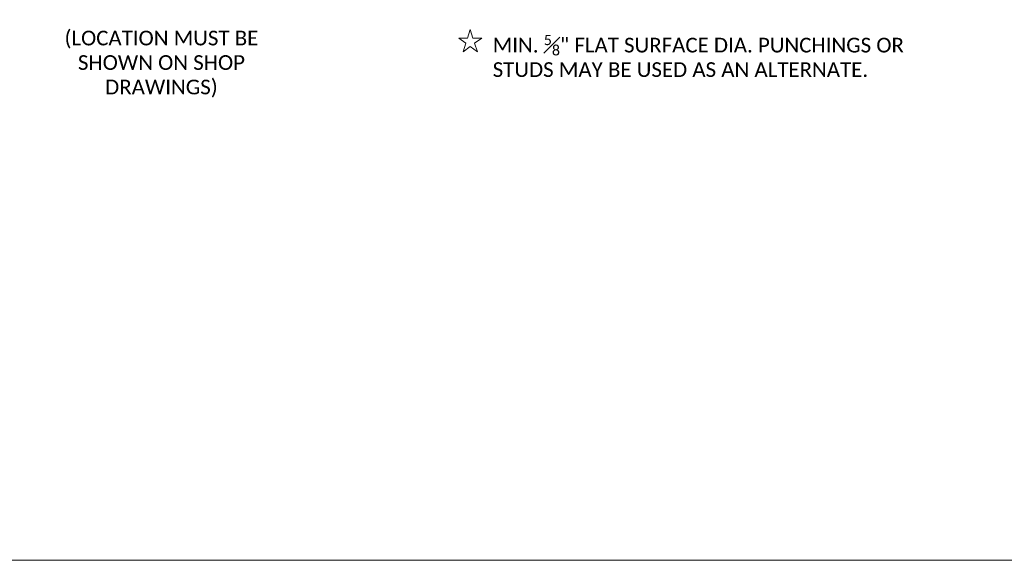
# Model space of a CAD drawing. Extents: x 5346 to 5963, y 23504 to 23756.
# Tile 7 of 14: x 5501 to 5602, y 23504 to 23559. Entities that reach past the tile are written whole.
import ezdxf
from ezdxf import colors
from ezdxf.entities.mleader import LeaderData, LeaderLine
from ezdxf.math import Vec2, Vec3

# ---------------------------------------------------------------- set-up
doc = ezdxf.new("R2010")
doc.units = 0
doc.header["$MEASUREMENT"] = 0
for name, color, linetype, lineweight in [('B_ANNO_DIM', 7, 'Continuous', 18), ('B_ANNO_SYMB', 7, 'Continuous', 18), ('B_ANNO_TEXT', 7, 'Continuous', 18)]:
    doc.layers.add(name, color=color, linetype=linetype, lineweight=lineweight)
doc.layers.add('B_ANNO_NOPLOT', color=47, linetype='Continuous', lineweight=18, plot=False)
doc.styles.add('Annotative', font='calibri.ttf', dxfattribs={"height": 0.0625})
doc.styles.get("Standard").update_dxf_attribs({"font": 'calibri.ttf'})

# ---------------------------------------------------------------- blocks, each defined once
blk = doc.blocks.new('_Open30')
at = {"color": 0, "linetype": 'ByBlock', "lineweight": -2}
for p, q in [((-1, 0.268), (0, 0)), ((0, 0), (-1, -0.268)), ((0, 0), (-1, 0))]:
    blk.add_line(p, q, dxfattribs=at)
blk = doc.blocks.new('SYM10')
at = {"layer": 'B_ANNO_SYMB', "flags": 128}
blk.add_lwpolyline([(-2.44, 0.38), (-2.72, -0.48), (-3.62, -0.48), (-2.89, -1.02), (-3.17, -1.88), (-2.44, -1.34), (-1.71, -1.88), (-1.99, -1.02), (-1.26, -0.48), (-2.16, -0.48), (-2.44, 0.38)], dxfattribs=at)
blk = doc.blocks.new('*U668')
at = {"layer": 'B_ANNO_NOPLOT', "flags": 128}
blk.add_lwpolyline([(0, 0), (0, 252), (323.9277, 252), (323.9277, 238.8552), (378, 238.8552), (378, 40.4996), (316.5708, 40.4996), (316.5708, 0)], close=True, dxfattribs=at)
blk = doc.blocks.new('*U528')
at = {"layer": 'B_ANNO_NOPLOT', "flags": 128}
blk.add_lwpolyline([(0, 0), (0, 252), (323.9277, 252), (323.9277, 238.8552), (378, 238.8552), (378, 40.4996), (316.5708, 40.4996), (316.5708, 0)], close=True, dxfattribs=at)
at = {"layer": 'B_ANNO_DIM', "style": 'Annotative'}
for tag, p in [('DIM17', (24.8491, 91.1315)), ('DIM18', (48.8322, 91.1422))]:
    blk.add_attdef(tag, p, '', height=1.5, dxfattribs=at)
at = {"layer": 'B_ANNO_TEXT', "style": 'Annotative'}
blk.add_attdef('BARL7', (298.428, 169.3312), '', height=1.5, dxfattribs=at)
blk = doc.blocks.new('INS_RAILCOMBDET_BASE')
at = {"layer": 'B_ANNO_NOPLOT', "flags": 128}
blk.add_lwpolyline([(0, 0), (0, 252), (323.9277, 252), (323.9277, 238.8552), (378, 238.8552), (378, 40.4996), (316.5708, 40.4996), (316.5708, 0)], close=True, dxfattribs=at)
blk.add_blockref('SYM10', (203.3384, 53.8282))
at = {"layer": 'B_ANNO_DIM', "style": 'Annotative'}
for tag, p in [('DIM1', (16.8756, 35.0438)), ('DIM2', (24.0236, 35.0431)), ('DIM3', (33.1672, 35.0415)), ('DIM4', (42.9335, 35.0515)), ('DIM5', (52.1278, 35.0447)), ('DIM6', (59.2611, 35.0364))]:
    blk.add_attdef(tag, p, '', height=1.5, dxfattribs=at)
at = {"layer": 'B_ANNO_TEXT', "char_height": 1.5, "attachment_point": 1, "style": 'Annotative'}
for s, insert, width in [('\\pxqc;(LOCATION MUST BE\\PSHOWN ON SHOP DRAWINGS)', (156.3523, 54.0936), 25.988542), ('\\A1;MIN. {\\H0.7x;\\S5#8;}" FLAT SURFACE DIA. PUNCHINGS OR\\PSTUDS MAY BE USED AS AN ALTERNATE.', (203.1964, 53.6717, 1.6845), 109.373303)]:
    blk.add_mtext(s, dxfattribs=dict(at, insert=insert, width=width))
at = {"layer": 'B_ANNO_TEXT', "style": 'Annotative'}
for tag, p in [('PAINT#', (332.0007, 61.9711)), ('PAINTN', (340.4853, 61.9589))]:
    blk.add_attdef(tag, p, '', height=1.5, dxfattribs=at)
at = {"layer": 'B_ANNO_DIM'}
ml = blk.add_multileader_mtext('Standard', dxfattribs=at)
ml.set_content('GALVANIZED', color=256)
ml.set_leader_properties()
ml.set_arrow_properties(name='OPEN30')
ml.build(insert=Vec2(0, 0))
ml.multileader.update_dxf_attribs({"text_right_attachment_type": 3, "dogleg_length": 0.0625, "arrow_head_size": 1.5, "scale": 24})
ctx = ml.context
ctx.base_point, ctx.scale, ctx.char_height, ctx.arrow_head_size, ctx.landing_gap_size, ctx.plane_origin = Vec3(69.112, 42.9039), 24, 1.5, 1.5, 0.75, Vec3(90.2121, 42.8901)
ctx.right_attachment = 3
notes = []
notes.append((ctx, [(0, (1, 1, 0), (84.2943, 42.8901), (-1, 0), 1.5, [(0, [(87.3452, 42.8901), (84.2943, 42.8901), (84.2943, 42.8901)], 0, [])])]))
ctx.mtext.insert, ctx.mtext.width, ctx.mtext.flow_direction = Vec3(69.862, 43.6643), 12.284824, 5
ml = blk.add_multileader_mtext('Standard', dxfattribs=at)
ml.set_content("FIELD CLIP\\PAS REQ'D", color=256)
ml.set_leader_properties()
ml.set_arrow_properties(name='OPEN30')
ml.build(insert=Vec2(0, 0))
ml.multileader.update_dxf_attribs({"text_right_attachment_type": 3, "dogleg_length": 0.0625, "arrow_head_size": 1.5, "scale": 24})
ctx = ml.context
ctx.base_point, ctx.scale, ctx.char_height, ctx.arrow_head_size, ctx.landing_gap_size, ctx.plane_origin = Vec3(69.1871, 33.3785), 24, 1.5, 1.5, 0.75, Vec3(86.7083, 30.852)
ctx.right_attachment = 3
notes.append((ctx, [(0, (1, 1, 0), (81.9492, 30.852), (-1, 0), 1.6794, [(0, [(88.6088, 30.852), (81.9492, 30.852), (81.9492, 30.852)], 0, [])])]))
ctx.mtext.insert, ctx.mtext.width, ctx.mtext.defined_height, ctx.mtext.flow_direction = Vec3(69.9371, 34.2387), 10.708744, 9.9728, 5
for ctx, leaders in notes:
    for number, flags, end, landing, length, lines in leaders:
        leader = LeaderData()
        leader.index, (leader.has_last_leader_line, leader.has_dogleg_vector, leader.attachment_direction) = number, flags
        leader.last_leader_point, leader.dogleg_vector, leader.dogleg_length = Vec3(end), Vec3(landing), length
        for number, points, colour, breaks in lines:
            line = LeaderLine()
            line.index, line.vertices, line.color, line.breaks = number, Vec3.list(points), colors.encode_raw_color(colour), breaks
            leader.lines.append(line)
        ctx.leaders.append(leader)

msp = doc.modelspace()

# ---------------------------------------------------------------- block references
at = {"layer": 'B_ANNO_DIM'}
msp.add_blockref('INS_RAILCOMBDET_BASE', (5346.24, 23503.5), dxfattribs=at)

# ---------------------------------------------------------------- next in the draw order: block references
msp.add_blockref('*U668', (5346.24, 23503.5))

# ---------------------------------------------------------------- next in the draw order: block references
msp.add_blockref('*U528', (5346.24, 23503.5))

doc.saveas('drawing.dxf')
